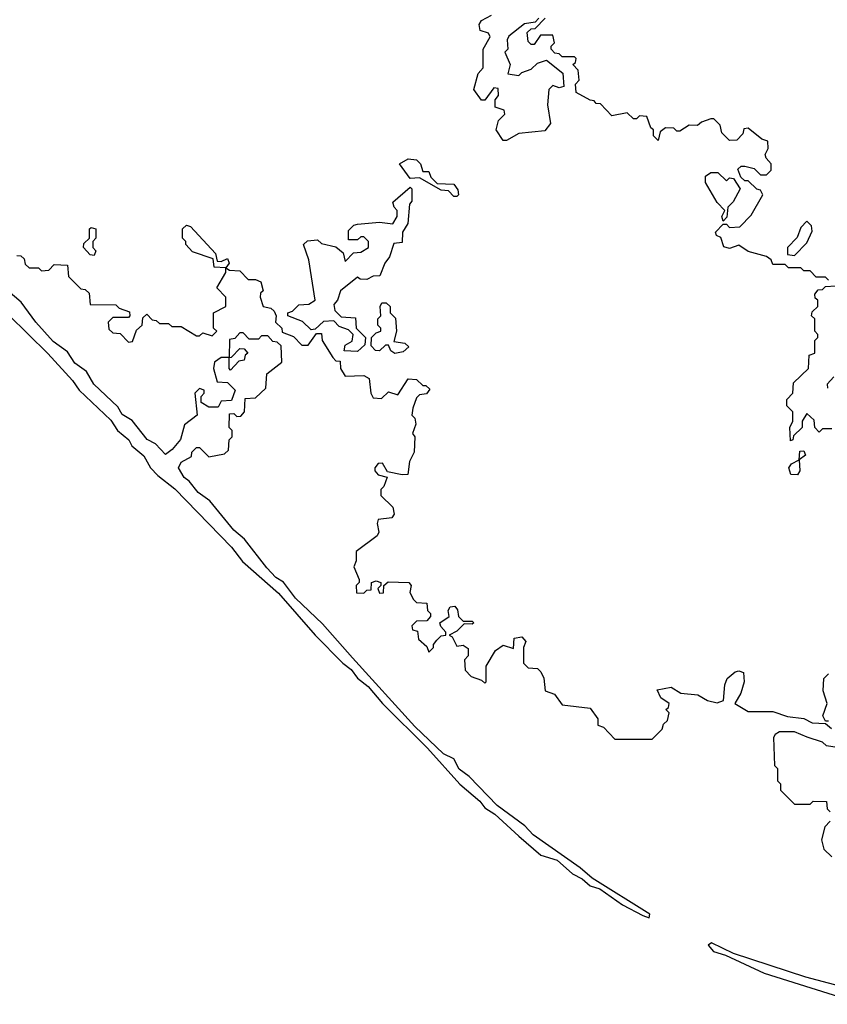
# Model space of a CAD drawing. Extents: x 2673034 to 2765626, y 830478 to 954748.
# Tile 51 of 126: x 2720794 to 2723401, y 841584 to 844760. Entities that reach past the tile are written whole.
import ezdxf

# ---------------------------------------------------------------- set-up
doc = ezdxf.new("R2010")
doc.units = 0

msp = doc.modelspace()

# ---------------------------------------------------------------- linework, layer by layer
at = {"layer": '0CON05XD'}
for points in [[(2722470, 844765), (2722458.3, 844751.7), (2722423, 844747), (2722373, 844707), (2722367.5, 844695), (2722370, 844665), (2722360, 844655), (2722377.5, 844615), (2722370, 844585), (2722405, 844580), (2722415, 844590), (2722445, 844600), (2722465, 844620), (2722495, 844630), (2722547, 844587), (2722550, 844545), (2722535, 844540), (2722515, 844547.5), (2722502.5, 844535), (2722497.5, 844485), (2722507.5, 844425), (2722488.8, 844401.2), (2722405, 844392.5), (2722365, 844370), (2722355, 844370), (2722332.5, 844405), (2722340, 844435), (2722360, 844455), (2722358.3, 844468.3), (2722328.3, 844478.3), (2722328.3, 844501.7), (2722340, 844515), (2722338.3, 844538.3), (2722325, 844540), (2722295, 844500), (2722285, 844500), (2722260, 844535), (2722273.8, 844586.2), (2722290, 844605), (2722290, 844665), (2722312.5, 844705), (2722307, 844717), (2722280, 844725), (2722277.5, 844745), (2722285, 844757.5), (2722317.5, 844775)], [(2723405, 843920), (2723395, 843930), (2723365, 843930), (2723345, 843950), (2723325, 843950), (2723315, 843960), (2723275, 843960), (2723265, 843970), (2723225, 843970), (2723220, 843985), (2723205, 843996.7), (2723145, 844012.5), (2723115, 844033.3), (2723085, 844022.5), (2723067, 844027), (2723057, 844057), (2723043.6, 844063.6), (2723040, 844075), (2723065, 844100), (2723075, 844100), (2723085, 844090), (2723118.3, 844091.7), (2723155, 844130), (2723192.5, 844195), (2723185, 844210), (2723173, 844213), (2723145, 844240), (2723135, 844240), (2723121.7, 844251.7), (2723111.7, 844278.3), (2723122.5, 844287.5), (2723135, 844287.5), (2723165, 844280), (2723185, 844260), (2723205, 844260), (2723220, 844275), (2723220, 844295), (2723203, 844313), (2723200, 844325), (2723210, 844345), (2723208.3, 844368.3), (2723190, 844375), (2723145, 844410), (2723131.7, 844408.3), (2723128.3, 844391.7), (2723108.3, 844371.7), (2723085, 844370), (2723060, 844395), (2723055, 844420), (2723035, 844440), (2723025, 844440), (2722995, 844430), (2722981.7, 844418.3), (2722955, 844420), (2722925, 844400), (2722915, 844400), (2722905, 844410), (2722878.3, 844411.7), (2722861.7, 844398.3), (2722855, 844370), (2722840, 844385), (2722840, 844405), (2722831.7, 844411.7), (2722818.3, 844448.3), (2722795, 844450), (2722785, 844440), (2722775, 844440), (2722755, 844460), (2722705, 844450), (2722668.3, 844488.3), (2722655, 844490), (2722648.3, 844498.3), (2722635, 844500), (2722590, 844525), (2722588.3, 844551.7), (2722600, 844565), (2722597, 844597), (2722580, 844615), (2722588.3, 844621.7), (2722590, 844635), (2722585, 844640), (2722545, 844640), (2722535, 844650), (2722521.7, 844651.7), (2722510, 844665), (2722510, 844675), (2722520, 844685), (2722515, 844710), (2722475, 844710), (2722455, 844680), (2722445, 844680), (2722435, 844690), (2722431.7, 844718.3), (2722445, 844730), (2722458.3, 844731.7), (2722490, 844765)], [(2722205, 844190), (2722195, 844190), (2722178.3, 844208.3), (2722155, 844210), (2722085, 844250), (2722055, 844247.5), (2722020, 844295), (2722048.3, 844311.7), (2722075, 844307.5), (2722087.5, 844295), (2722095, 844270), (2722115, 844270), (2722121.7, 844251.7), (2722141.7, 844231.7), (2722195, 844230), (2722208.3, 844211.7), (2722210, 844195), (2722205, 844190)], [(2723065, 844110), (2723060, 844125), (2723070, 844145), (2723045, 844170), (2723007.5, 844235), (2723007.5, 844255), (2723025, 844267.5), (2723047, 844267), (2723075, 844240), (2723085, 844250), (2723098.3, 844248.3), (2723120, 844215), (2723097, 844173), (2723080, 844155), (2723077, 844123), (2723065, 844110)], [(2721885, 843690), (2721841.7, 843691.7), (2721845, 843710), (2721867, 843723), (2721870, 843745), (2721855, 843760), (2721825, 843770), (2721808.3, 843788.3), (2721775, 843786.7), (2721748.3, 843761.7), (2721735, 843760), (2721707, 843787), (2721660, 843805), (2721660, 843815), (2721675, 843820), (2721695, 843840), (2721727, 843843), (2721747.5, 843855), (2721727.5, 843985), (2721710, 844035), (2721723, 844047), (2721755, 844050), (2721768.3, 844038.3), (2721815, 844027.5), (2721838.3, 844008.3), (2721845, 843980), (2721871.7, 844008.3), (2721895, 844010), (2721920, 844025), (2721920, 844045), (2721905, 844060), (2721895, 844060), (2721885, 844050), (2721855, 844050), (2721855, 844080), (2721873, 844097), (2721885, 844100), (2721955, 844107.5), (2721998.3, 844101.7), (2722012.5, 844125), (2722012.5, 844145), (2722002.5, 844155), (2721998.3, 844171.7), (2722055, 844220), (2722060, 844215), (2722060, 844175), (2722052.5, 844165), (2722047, 844103), (2722030, 844075), (2722028.3, 844041.7), (2722001.7, 844038.3), (2721987.5, 843995), (2721972.5, 843975), (2721956.4, 843933.6), (2721935, 843932.5), (2721915, 843922.5), (2721893, 843923), (2721885, 843930), (2721830, 843885), (2721820, 843855), (2721808.3, 843841.7), (2721811.7, 843821.7), (2721831.7, 843801.7), (2721878.3, 843798.3), (2721880, 843765), (2721910, 843735), (2721908.3, 843711.7), (2721885, 843690)], [(2720888.3, 843951.7), (2720905, 843970), (2720948.3, 843968.3), (2720951.7, 843931.7), (2720991.7, 843891.7), (2721005, 843890), (2721018.3, 843878.3), (2721021.7, 843841.7), (2721105, 843840), (2721115, 843830), (2721148.3, 843818.3), (2721150, 843805), (2721145, 843800), (2721095, 843800), (2721080, 843785), (2721081.7, 843761.7), (2721095, 843750), (2721118.3, 843748.3), (2721145, 843720), (2721158.3, 843721.7), (2721171.7, 843758.3), (2721190, 843775), (2721191.7, 843798.3), (2721205, 843810), (2721221.7, 843791.7), (2721235, 843790), (2721245, 843780), (2721275, 843780), (2721285, 843770), (2721315, 843770), (2721365, 843740), (2721375, 843740), (2721385, 843750), (2721415, 843740), (2721430, 843755), (2721420, 843765), (2721420, 843815), (2721460, 843835), (2721460, 843865), (2721430, 843895), (2721460, 843945), (2721460, 843960), (2721421.7, 843961.7), (2721418.3, 843988.3), (2721351.7, 844011.7), (2721330, 844035), (2721330, 844045), (2721320, 844055), (2721320, 844085), (2721333, 844097), (2721345, 844092.5), (2721426.4, 844006.4), (2721431.7, 843981.7), (2721445, 843980), (2721465, 843990), (2721470, 843975), (2721460, 843960), (2721471.7, 843951.7), (2721505, 843950), (2721531.7, 843921.7), (2721555, 843922.5), (2721572.5, 843915), (2721580, 843885), (2721571.7, 843878.3), (2721570, 843865), (2721580, 843835), (2721605, 843830), (2721615, 843820), (2721622.5, 843805), (2721620, 843785), (2721640, 843765), (2721641.7, 843751.7), (2721678.3, 843738.3), (2721705, 843710), (2721725, 843710), (2721751.7, 843748.3), (2721768.3, 843748.3), (2721770, 843725), (2721805, 843670), (2721815, 843660), (2721828.3, 843658.3), (2721830, 843635), (2721845, 843610), (2721905, 843612.5), (2721922.5, 843602.5), (2721927.5, 843555), (2721935, 843540), (2721961.7, 843538.3), (2721985, 843560), (2722015, 843550), (2722048.3, 843601.7), (2722075, 843600), (2722095, 843580), (2722105, 843580), (2722118.3, 843568.3), (2722107, 843553), (2722085, 843550), (2722075, 843540), (2722063, 843507), (2722060, 843485), (2722070, 843475), (2722072.5, 843455), (2722062.5, 843425), (2722070, 843415), (2722067.5, 843365), (2722052.5, 843335), (2722047, 843293), (2722028.3, 843291.7), (2721981.7, 843301.7), (2721965, 843330), (2721951.7, 843328.3), (2721940, 843315), (2721940, 843305), (2721951.7, 843291.7), (2721980, 843285), (2721970, 843255), (2721960, 843245), (2721960, 843225), (2721998, 843188), (2722003.3, 843165), (2721995, 843153.3), (2721951.7, 843148.3), (2721947.5, 843135), (2721953, 843107), (2721947.5, 843095), (2721880, 843045), (2721880, 843015), (2721872.5, 842995), (2721890, 842955), (2721890, 842945), (2721880, 842935), (2721881.7, 842911.7), (2721905, 842910), (2721915, 842920), (2721928.3, 842921.7), (2721930, 842945), (2721945, 842950), (2721960, 842945), (2721960, 842935), (2721950, 842925), (2721955, 842910), (2721968.3, 842911.7), (2721970, 842935), (2721983, 842947), (2722050, 842945), (2722057.5, 842935), (2722053, 842913), (2722065, 842890), (2722075, 842880), (2722108.3, 842878.3), (2722110, 842855), (2722120, 842845), (2722120, 842835), (2722108.3, 842821.7), (2722075, 842820), (2722060, 842805), (2722061.7, 842791.7), (2722078.3, 842788.3), (2722081.7, 842761.7), (2722108.3, 842738.3), (2722115, 842720), (2722130, 842735), (2722130, 842745), (2722140.7, 842759.3), (2722155, 842772.5), (2722170, 842775), (2722170, 842785), (2722153, 842803), (2722150, 842815), (2722180, 842835), (2722177.5, 842855), (2722183.6, 842866.4), (2722198.3, 842868.3), (2722207, 842857), (2722210, 842835), (2722225, 842820), (2722255, 842820), (2722260, 842815), (2722255, 842810), (2722228.3, 842811.7), (2722205, 842787.5), (2722180, 842775), (2722190, 842770), (2722205, 842740), (2722225, 842742.5), (2722241.7, 842731.7), (2722241.7, 842708.3), (2722230, 842695), (2722231.7, 842661.7), (2722251.7, 842641.7), (2722285, 842630), (2722295, 842620), (2722300, 842625), (2722300, 842675), (2722330, 842725), (2722355, 842742.5), (2722388.3, 842731.7), (2722390, 842765), (2722415, 842770), (2722427.5, 842755), (2722420, 842735), (2722420, 842685), (2722435, 842670), (2722465, 842667.5), (2722476.4, 842656.4), (2722486.4, 842636.4), (2722490, 842595), (2722520, 842585), (2722545, 842550), (2722635, 842540), (2722660, 842505), (2722660, 842485), (2722678.3, 842478.3), (2722715, 842440), (2722835, 842440), (2722868.3, 842471.7), (2722871.7, 842488.3), (2722885, 842500), (2722890, 842525), (2722880, 842535), (2722888.3, 842541.7), (2722890, 842555), (2722863.3, 842573.3), (2722851.7, 842598.3), (2722897.1, 842607.1), (2722928.3, 842588.3), (2722982.7, 842582.7), (2723014.1, 842564.1), (2723045, 842556.7), (2723066.2, 842563.8), (2723070, 842615), (2723077.5, 842635), (2723103, 842657), (2723115, 842660), (2723130, 842655), (2723132.5, 842625), (2723121.7, 842588.3), (2723102.5, 842555), (2723145, 842528.8), (2723225, 842528.9), (2723272.2, 842512.2), (2723325, 842506.2), (2723352.1, 842492.1), (2723395, 842490), (2723414.3, 842474.3)], [(2723295, 844000), (2723335, 844040), (2723351.7, 844078.3), (2723350, 844095), (2723335, 844110), (2723315, 844090), (2723303, 844057), (2723272.5, 844025), (2723272.5, 844002.5), (2723295, 844000)], [(2721035, 844000), (2721021.7, 844001.7), (2721000, 844025), (2721001.7, 844038.3), (2721020, 844055), (2721020, 844085), (2721025, 844090), (2721040, 844085), (2721040, 844055), (2721030, 844045), (2721030, 844025), (2721040, 844015), (2721035, 844000)], [(2720785, 844000), (2720798.3, 843998.3), (2720808.3, 843988.3), (2720811.7, 843971.7), (2720825, 843960), (2720855, 843960), (2720865, 843950), (2720888.3, 843951.7)], [(2722405, 842126.2), (2722475.9, 842065.9), (2722528.8, 842048.8), (2722578.8, 842005), (2722609.4, 841989.4), (2722635, 841966.7), (2722666.7, 841956.7), (2722740, 841905), (2722805, 841871.2), (2722826.2, 841863.8), (2722827.5, 841875), (2722641.7, 841991.7), (2722603.3, 842025), (2722451.2, 842131.2), (2722425, 842160), (2722335.6, 842225.6), (2722245, 842318.8), (2722213, 842343), (2722195.9, 842375.9), (2722161.9, 842391.9), (2722070, 842480), (2721868.3, 842701.7), (2721771.2, 842811.2), (2721684.3, 842894.3), (2721645.7, 842945.7), (2721621.1, 842961.1), (2721592.2, 842992.2), (2721520, 843085), (2721485, 843113.3), (2721408, 843208), (2721370, 843235), (2721341.7, 843271.7), (2721325, 843283.3), (2721306.7, 843315), (2721315, 843332.5), (2721348.3, 843351.7), (2721350, 843365), (2721365, 843380), (2721375, 843380), (2721405, 843350), (2721455, 843360), (2721468.3, 843371.7), (2721470, 843405), (2721480, 843415), (2721480, 843435), (2721470, 843445), (2721471.7, 843488.3), (2721485, 843490), (2721495, 843480), (2721508.3, 843481.7), (2721520, 843495), (2721521.7, 843538.3), (2721555, 843540), (2721588.3, 843571.7), (2721591.7, 843618.3), (2721640, 843655), (2721638.3, 843708.3), (2721625, 843720), (2721611.7, 843721.7), (2721595, 843740), (2721575, 843740), (2721565, 843730), (2721535, 843730), (2721515, 843750), (2721505, 843750), (2721488.3, 843731.7), (2721471.7, 843728.3), (2721470, 843670), (2721478.3, 843671.7), (2721505, 843700), (2721518.3, 843698.3), (2721530, 843685), (2721521.7, 843678.3), (2721518.3, 843661.7), (2721501.7, 843658.3), (2721475, 843630), (2721470, 843635), (2721470, 843670), (2721445, 843670), (2721422.5, 843655), (2721420, 843635), (2721431.7, 843591.7), (2721465, 843590), (2721490, 843565), (2721478.3, 843531.7), (2721445, 843530), (2721435, 843510), (2721405, 843510), (2721380, 843525), (2721380, 843545), (2721390, 843555), (2721390, 843565), (2721375, 843570), (2721360, 843555), (2721367.5, 843485), (2721326.4, 843453.6), (2721313.6, 843406.4), (2721286.1, 843373.9), (2721265, 843357.5), (2721232.3, 843392.3), (2721206.1, 843406.1), (2721157.7, 843467.7), (2721125, 843486.7), (2721111.2, 843511.2), (2721033.8, 843585), (2721010, 843625), (2720971.7, 843651.7), (2720948.6, 843688.6), (2720902.2, 843722.2), (2720846.2, 843785), (2720799.3, 843849.3), (2720734.3, 843904.3)], [(2723415, 843440), (2723385, 843440), (2723375, 843430), (2723360, 843445), (2723358.3, 843468.3), (2723335, 843490), (2723320, 843465), (2723320, 843445), (2723291.7, 843418.3), (2723290, 843405), (2723281.7, 843401.7), (2723280, 843445), (2723290, 843465), (2723290, 843495), (2723270, 843515), (2723270, 843535), (2723290, 843555), (2723291.7, 843588.3), (2723340, 843635), (2723341.7, 843678.3), (2723360, 843685), (2723360, 843725), (2723370, 843735), (2723370, 843745), (2723360, 843755), (2723360, 843795), (2723350, 843805), (2723351.7, 843818.3), (2723370, 843835), (2723370, 843855), (2723361.7, 843861.7), (2723360, 843875), (2723371.7, 843888.3), (2723385, 843890), (2723395, 843900), (2723428.3, 843901.7)], [(2722005, 843683.3), (2721991.7, 843691.7), (2721985, 843710), (2721975, 843710), (2721955, 843692.5), (2721943, 843693), (2721928.3, 843708.3), (2721930, 843735), (2721945, 843750), (2721960, 843755), (2721960, 843765), (2721950, 843775), (2721950, 843795), (2721960, 843805), (2721957.5, 843835), (2721963, 843847), (2721977, 843847), (2721990, 843835), (2721990, 843815), (2722007, 843797), (2722010, 843755), (2722001.7, 843721.7), (2722037, 843717), (2722050, 843705), (2722031.7, 843688.3), (2722005, 843683.3)], [(2720758, 843808), (2720885, 843683.3), (2720965, 843596.7), (2720986.7, 843565), (2721088.3, 843468.3), (2721110, 843435), (2721146.2, 843405), (2721156, 843386), (2721195, 843353.3), (2721216.7, 843315), (2721240, 843290), (2721295, 843246.7), (2721478.3, 843058.3), (2721512.9, 843012.9), (2721630, 842910), (2721748, 842775), (2721836.7, 842685), (2721864.4, 842664.4), (2721885, 842636.2), (2721919.1, 842609.1), (2721965, 842554.2), (2722110.3, 842410.3), (2722215, 842294.3), (2722279.3, 842239.3), (2722295, 842218), (2722328.1, 842198.1), (2722405, 842126.2)], [(2723421.7, 843608.3), (2723400, 843585), (2723401.7, 843571.7)], [(2723305, 843292.5), (2723283.6, 843293.6), (2723276.7, 843315), (2723285, 843327.5), (2723310, 843340), (2723311.7, 843368.3), (2723325, 843370), (2723330, 843355), (2723310, 843340), (2723312.5, 843305), (2723305, 843292.5)], [(2723405, 842497.5), (2723395, 842497.5), (2723386.7, 842515), (2723400, 842555), (2723387.5, 842595), (2723390, 842635), (2723405, 842650)], [(2723595, 842387.1), (2723398.3, 842418.3), (2723385, 842430), (2723335.8, 842445.8), (2723295, 842463.3), (2723247, 842463), (2723232.5, 842455), (2723227.5, 842445), (2723230, 842355), (2723240, 842345), (2723240, 842305), (2723250, 842295), (2723250, 842275), (2723295, 842230), (2723345, 842230), (2723355, 842240), (2723398.3, 842238.3), (2723400, 842215), (2723410, 842205)], [(2723410, 842175), (2723393, 842157), (2723382.5, 842115), (2723390, 842085), (2723415, 842060)], [(2723624.2, 841594.2), (2723331.7, 841671.7), (2723098.3, 841748.3), (2723027, 841783), (2723016.7, 841775), (2723033.3, 841755), (2723072.7, 841742.7), (2723196.7, 841685), (2723515, 841584.4)]]:
    msp.add_lwpolyline(points, dxfattribs=at)

doc.saveas('drawing.dxf')
